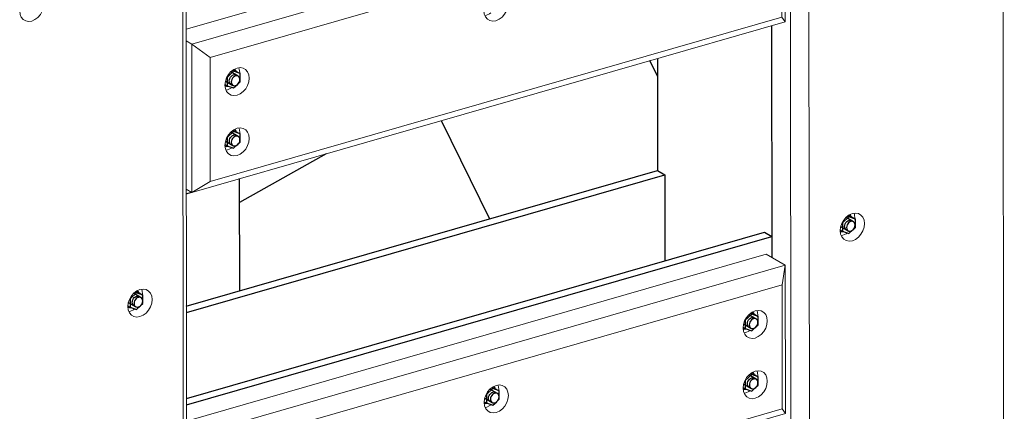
# Model space of a CAD drawing. Header units: millimetres. Extents: x -236694 to -141708, y -41476 to 103952.
# Tile 45 of 103: x -182783 to -181291, y -37110 to -36517. Entities that reach past the tile are written whole.
import ezdxf

# ---------------------------------------------------------------- set-up
doc = ezdxf.new("R2010")
doc.units = ezdxf.units.MM
for name, color, linetype, lineweight in [('N-CO-BC-BETONVORM-G', 50, 'Continuous', 25), ('N-CO-KC-KUNSTSTOFVORM-G', 7, 'Continuous', 13), ('N-CO-SC-STAALVORM-G', 10, 'Continuous', 25)]:
    doc.layers.add(name, color=color, linetype=linetype, lineweight=lineweight)

# ---------------------------------------------------------------- blocks, each defined once
blk = doc.blocks.new('GM_Hakorit_3820 - GM_Hakorit_3820-3593615-3D dubbel geleidewerk')
at = {"layer": 'N-CO-KC-KUNSTSTOFVORM-G'}
for p, q in [((-234281.4, -35038.9), (-234278.6, -38491.8)), ((-234603.4, -35103.4), (-234600.6, -38592.7)), ((-234575.6, -35123.6), (-234572.8, -38576.4)), ((-234630.8, -36877.1), (-234631.1, -36525.7)), ((-234525.7, -36844), (-234523.2, -36843.4))]:
    blk.add_line(p, q, dxfattribs=at)
for points in [[(-234508.8, -36851.7, 0), (-234513.5, -36852.4, 0), (-234518, -36851.6, 0), (-234521.8, -36849.5, 0), (-234524.7, -36846, 0), (-234526.6, -36841.6, 0), (-234527.2, -36836.5, 0), (-234526.6, -36831, 0), (-234524.7, -36825.5, 0), (-234521.8, -36820.4, 0), (-234518, -36816, 0), (-234513.6, -36812.7, 0), (-234508.8, -36810.6, 0)], [(-234508.8, -36810.6, 0), (-234504.1, -36810, 0), (-234499.6, -36810.7, 0), (-234495.8, -36812.9, 0), (-234492.9, -36816.3, 0), (-234491, -36820.8, 0), (-234490.4, -36825.9, 0), (-234491, -36831.4, 0), (-234492.9, -36836.9, 0), (-234495.8, -36842, 0), (-234499.6, -36846.3, 0), (-234504, -36849.7, 0), (-234508.8, -36851.7, 0)], [(-234504.8, -36818.6, 0), (-234504.8, -36817.6, 0), (-234505.5, -36812.5, 0), (-234506.2, -36810.2, 0)], [(-234523.2, -36843.4, 0), (-234518.4, -36841.4, 0), (-234516.5, -36840.1, 0)]]:
    blk.add_polyline3d(points, dxfattribs=at)
blk = doc.blocks.new('GM_Hakorit_2850 - GM_Hakorit_2850-3594086-3D dubbel geleidewerk')
at = {"layer": 'N-CO-KC-KUNSTSTOFVORM-G'}
for p, q in [((-235519.2, -35366.9), (-235517.1, -37970.2)), ((-235524, -35396.5), (-235521.9, -37963.3)), ((-235604.9, -36959.1), (-235602.5, -36958.5))]:
    blk.add_line(p, q, dxfattribs=at)
for points in [[(-235751.9, -36518.8, 0), (-235756.7, -36519.4, 0), (-235761.1, -36518.7, 0), (-235764.9, -36516.5, 0), (-235767.8, -36513.1, 0), (-235769.7, -36508.7, 0), (-235770.3, -36503.5, 0), (-235769.7, -36498, 0), (-235767.8, -36492.5, 0), (-235764.9, -36487.4, 0), (-235761.1, -36483.1, 0), (-235756.7, -36479.7, 0), (-235751.9, -36477.7, 0)], [(-235751.9, -36477.7, 0), (-235747.2, -36477, 0), (-235742.7, -36477.8, 0), (-235738.9, -36480, 0), (-235736, -36483.4, 0), (-235734.2, -36487.8, 0), (-235733.5, -36492.9, 0), (-235734.2, -36498.4, 0), (-235736, -36503.9, 0), (-235738.9, -36509, 0), (-235742.7, -36513.4, 0), (-235747.1, -36516.7, 0), (-235751.9, -36518.8, 0)], [(-235588.1, -36966.8, 0), (-235592.8, -36967.5, 0), (-235597.3, -36966.7, 0), (-235601.1, -36964.6, 0), (-235604, -36961.1, 0), (-235605.9, -36956.7, 0), (-235606.5, -36951.6, 0), (-235605.9, -36946.1, 0), (-235604, -36940.6, 0), (-235601.1, -36935.5, 0), (-235597.3, -36931.1, 0), (-235592.9, -36927.8, 0), (-235588.1, -36925.7, 0)], [(-235588.1, -36925.7, 0), (-235583.4, -36925.1, 0), (-235578.9, -36925.8, 0), (-235575.1, -36928, 0), (-235572.2, -36931.4, 0), (-235570.3, -36935.9, 0), (-235569.7, -36941, 0), (-235570.3, -36946.5, 0), (-235572.2, -36952, 0), (-235575.1, -36957.1, 0), (-235578.9, -36961.4, 0), (-235583.3, -36964.8, 0), (-235588.1, -36966.8, 0)], [(-235584.1, -36933.7, 0), (-235584.1, -36932.7, 0), (-235584.8, -36927.5, 0), (-235585.5, -36925.3, 0)], [(-235602.5, -36958.5, 0), (-235597.7, -36956.5, 0), (-235595.8, -36955.2, 0)]]:
    blk.add_polyline3d(points, dxfattribs=at)
blk = doc.blocks.new('GM_Hakorit_1100 - GM_Hakorit_1100-V46-3D dubbel geleidewerk')
at = {"layer": 'N-CO-KC-KUNSTSTOFVORM-G'}
for p, q in [((-235518.7, -35937.6), (-234640.2, -35684.8)), ((-234640.2, -35684.8), (-234611.4, -35701.4)), ((-234611.4, -35701.4), (-235510.2, -35960.1)), ((-234616.2, -35731), (-234611.4, -35701.4)), ((-234611.4, -35701.4), (-234611.2, -35926.1)), ((-234616.2, -35731), (-235482.3, -35980.3)), ((-234616.1, -35919.2), (-234616.2, -35731)), ((-234653.1, -35778.6), (-234653.1, -35777.6)), ((-234653, -35869.9), (-234653, -35868.9)), ((-235045.3, -35891.5), (-235045.3, -35890.4)), ((-234616.1, -35919.2), (-235482.2, -36168.4)), ((-234611.2, -35926.1), (-234616.1, -35919.2)), ((-234611.2, -35926.1), (-235510.1, -36184.8)), ((-235510.2, -35960.1), (-235518.7, -35955.2)), ((-235510.1, -36184.8), (-235510.2, -35960.1)), ((-235510.2, -35960.1), (-235482.3, -35980.3)), ((-235482.3, -35980.3), (-235482.2, -36168.4)), ((-235437.5, -36004.3), (-235437.5, -36003.3)), ((-235437.4, -36095.7), (-235437.4, -36094.7)), ((-235482.2, -36168.4), (-235510.1, -36184.8)), ((-235518.5, -36179.9), (-235510.1, -36184.8))]:
    blk.add_line(p, q, dxfattribs=at)
for points in [[(-234675.4, -35796.5, 0), (-234674.8, -35791, 0), (-234673, -35785.5, 0), (-234670, -35780.4, 0), (-234666.2, -35776, 0), (-234661.8, -35772.7, 0), (-234657, -35770.6, 0), (-234652.3, -35769.9, 0), (-234647.9, -35770.7, 0), (-234644, -35772.9, 0), (-234641.1, -35776.3, 0), (-234639.3, -35780.7, 0), (-234638.6, -35785.9, 0)], [(-234653.1, -35777.6, 0), (-234653.7, -35772.4, 0), (-234654.4, -35770.2, 0)], [(-234638.6, -35785.9, 0), (-234639.3, -35791.4, 0), (-234641.1, -35796.9, 0), (-234644, -35802, 0), (-234647.8, -35806.3, 0), (-234652.3, -35809.6, 0), (-234657, -35811.7, 0), (-234661.8, -35812.4, 0), (-234666.2, -35811.6, 0), (-234670, -35809.4, 0), (-234672.9, -35806, 0), (-234674.8, -35801.6, 0), (-234675.4, -35796.5, 0)], [(-234673.9, -35803.9, 0), (-234671.4, -35803.4, 0), (-234666.7, -35801.3, 0), (-234664.7, -35800.1, 0)], [(-234675.3, -35887.8, 0), (-234674.7, -35882.3, 0), (-234672.9, -35876.8, 0), (-234670, -35871.7, 0), (-234666.2, -35867.4, 0), (-234661.7, -35864, 0), (-234657, -35862, 0), (-234652.2, -35861.3, 0), (-234647.8, -35862.1, 0), (-234644, -35864.2, 0), (-234641, -35867.7, 0), (-234639.2, -35872.1, 0), (-234638.6, -35877.2, 0)], [(-234653, -35868.9, 0), (-234653.6, -35863.8, 0), (-234654.4, -35861.5, 0)], [(-235067.6, -35909.3, 0), (-235067, -35903.8, 0), (-235065.2, -35898.3, 0), (-235062.3, -35893.2, 0), (-235058.4, -35888.9, 0), (-235054, -35885.6, 0), (-235049.3, -35883.5, 0), (-235044.5, -35882.8, 0), (-235040.1, -35883.6, 0), (-235036.3, -35885.8, 0), (-235033.3, -35889.2, 0), (-235031.5, -35893.6, 0), (-235030.9, -35898.8, 0)], [(-235045.3, -35890.4, 0), (-235045.9, -35885.3, 0), (-235046.7, -35883, 0)], [(-234638.6, -35877.2, 0), (-234639.2, -35882.7, 0), (-234641, -35888.2, 0), (-234643.9, -35893.3, 0), (-234647.8, -35897.7, 0), (-234652.2, -35901, 0), (-234656.9, -35903.1, 0), (-234661.7, -35903.7, 0), (-234666.1, -35903, 0), (-234669.9, -35900.8, 0), (-234672.9, -35897.4, 0), (-234674.7, -35892.9, 0), (-234675.3, -35887.8, 0)], [(-235030.9, -35898.8, 0), (-235031.5, -35904.3, 0), (-235033.3, -35909.7, 0), (-235036.2, -35914.8, 0), (-235040, -35919.2, 0), (-235044.5, -35922.5, 0), (-235049.2, -35924.6, 0), (-235054, -35925.3, 0), (-235058.4, -35924.5, 0), (-235062.2, -35922.3, 0), (-235065.2, -35918.9, 0), (-235067, -35914.5, 0), (-235067.6, -35909.3, 0)], [(-234673.8, -35895.3, 0), (-234671.4, -35894.8, 0), (-234666.6, -35892.7, 0), (-234664.6, -35891.4, 0)], [(-235066.1, -35916.8, 0), (-235063.6, -35916.3, 0), (-235058.9, -35914.2, 0), (-235056.9, -35912.9, 0)], [(-235459.8, -36022.2, 0), (-235459.2, -36016.7, 0), (-235457.4, -36011.2, 0), (-235454.5, -36006.1, 0), (-235450.7, -36001.8, 0), (-235446.2, -35998.4, 0), (-235441.5, -35996.4, 0), (-235436.7, -35995.7, 0), (-235432.3, -35996.5, 0), (-235428.5, -35998.6, 0), (-235425.5, -36002.1, 0), (-235423.7, -36006.5, 0), (-235423.1, -36011.6, 0)], [(-235437.5, -36003.3, 0), (-235438.1, -35998.2, 0), (-235438.9, -35995.9, 0)], [(-235423.1, -36011.6, 0), (-235423.7, -36017.1, 0), (-235425.5, -36022.6, 0), (-235428.4, -36027.7, 0), (-235432.2, -36032.1, 0), (-235436.7, -36035.4, 0), (-235441.4, -36037.5, 0), (-235446.2, -36038.1, 0), (-235450.6, -36037.4, 0), (-235454.4, -36035.2, 0), (-235457.4, -36031.8, 0), (-235459.2, -36027.3, 0), (-235459.8, -36022.2, 0)], [(-235458.3, -36029.7, 0), (-235455.8, -36029.2, 0), (-235451.1, -36027.1, 0), (-235449.1, -36025.8, 0)], [(-235459.8, -36113.6, 0), (-235459.1, -36108.1, 0), (-235457.3, -36102.6, 0), (-235454.4, -36097.5, 0), (-235450.6, -36093.1, 0), (-235446.2, -36089.8, 0), (-235441.4, -36087.7, 0), (-235436.6, -36087, 0), (-235432.2, -36087.8, 0), (-235428.4, -36090, 0), (-235425.5, -36093.4, 0), (-235423.6, -36097.8, 0), (-235423, -36103, 0)], [(-235437.4, -36094.7, 0), (-235438, -36089.5, 0), (-235438.8, -36087.3, 0)], [(-235423, -36103, 0), (-235423.6, -36108.5, 0), (-235425.4, -36114, 0), (-235428.4, -36119.1, 0), (-235432.2, -36123.4, 0), (-235436.6, -36126.7, 0), (-235441.4, -36128.8, 0), (-235446.1, -36129.5, 0), (-235450.6, -36128.7, 0), (-235454.4, -36126.5, 0), (-235457.3, -36123.1, 0), (-235459.1, -36118.7, 0), (-235459.8, -36113.6, 0)], [(-235458.3, -36121, 0), (-235455.8, -36120.5, 0), (-235451, -36118.4, 0), (-235449.1, -36117.2, 0)]]:
    blk.add_polyline3d(points, dxfattribs=at)
blk = doc.blocks.new('GM_Bouten_Moeren_Zeskant - M16-V86-3D dubbel geleidewerk')
at = {"layer": 'N-CO-SC-STAALVORM-G'}
for p, q in [((-237470.2, -36675), (-237480, -36684.2)), ((-237463.3, -36682.4), (-237474.6, -36675.9)), ((-237472.1, -36673.9), (-237470.2, -36675)), ((-237471, -36673.1), (-237467.9, -36674.2)), ((-237460.4, -36678.5), (-237470.2, -36675)), ((-237467.9, -36674.2), (-237460.4, -36678.5)), ((-237460.4, -36691.2), (-237460.4, -36678.5)), ((-237483.3, -36694.9), (-237480, -36696.8)), ((-237482.6, -36689.8), (-237471.3, -36696.3)), ((-237480, -36684.2), (-237480, -36696.8)), ((-237470.2, -36700.3), (-237464.3, -36694.8)), ((-237464, -36694.5), (-237460.4, -36691.2)), ((-237480, -36696.8), (-237470.2, -36700.3))]:
    blk.add_line(p, q, dxfattribs=at)
for points in [[(-237476.7, -36689.5, 0), (-237476.5, -36687.6, 0), (-237475.9, -36685.6, 0), (-237474.8, -36683.8, 0), (-237473.5, -36682.3, 0), (-237471.9, -36681.1, 0), (-237470.2, -36680.4, 0), (-237468.5, -36680.1, 0), (-237466.9, -36680.4, 0), (-237465.6, -36681.2, 0)], [(-237466.6, -36674.4, 0), (-237467.1, -36673.4, 0), (-237468.6, -36671.6, 0)], [(-237473.5, -36694.9, 0), (-237474.8, -36694.2, 0), (-237475.9, -36692.9, 0), (-237476.5, -36691.4, 0), (-237476.7, -36689.5, 0)], [(-237460.8, -36687.4, 0), (-237461, -36685.6, 0), (-237461.7, -36684, 0), (-237462.7, -36682.8, 0), (-237464.1, -36682.1, 0), (-237465.6, -36681.8, 0), (-237467.3, -36682, 0), (-237469, -36682.8, 0), (-237470.6, -36683.9, 0), (-237471.9, -36685.5, 0), (-237473, -36687.3, 0), (-237473.6, -36689.2, 0), (-237473.9, -36691.2, 0)], [(-237473.9, -36691.2, 0), (-237473.6, -36693, 0), (-237473, -36694.6, 0), (-237471.9, -36695.8, 0), (-237470.6, -36696.6, 0), (-237469, -36696.9, 0), (-237467.3, -36696.6, 0), (-237465.6, -36695.9, 0), (-237464, -36694.7, 0), (-237462.7, -36693.2, 0), (-237461.7, -36691.3, 0), (-237461, -36689.4, 0), (-237460.8, -36687.4, 0)], [(-237483.3, -36697.1, 0), (-237480.9, -36697.5, 0), (-237478.9, -36697.3, 0)]]:
    blk.add_polyline3d(points, dxfattribs=at)
blk = doc.blocks.new('GM_Bouten_Moeren_Zeskant - M16-V81-3D dubbel geleidewerk')
at = {"layer": 'N-CO-SC-STAALVORM-G'}
for p, q in [((-237992.7, -36140.1), (-238002.5, -36149.3)), ((-237985.8, -36147.5), (-237997.1, -36141)), ((-237994.6, -36139), (-237992.7, -36140.1)), ((-237993.4, -36138.2), (-237990.4, -36139.3)), ((-237982.9, -36143.6), (-237992.7, -36140.1)), ((-237990.4, -36139.3), (-237982.9, -36143.6)), ((-238005, -36154.9), (-237993.8, -36161.4)), ((-238002.5, -36149.3), (-238002.5, -36161.9)), ((-237986.5, -36159.6), (-237982.9, -36156.3)), ((-237982.9, -36156.3), (-237982.9, -36143.6)), ((-238005.8, -36160), (-238002.5, -36161.9)), ((-238002.5, -36161.9), (-237992.7, -36165.4)), ((-237992.7, -36165.4), (-237986.8, -36159.9))]:
    blk.add_line(p, q, dxfattribs=at)
for points in [[(-237989, -36139.5, 0), (-237989.6, -36138.6, 0), (-237990.7, -36137, 0)], [(-237999.2, -36154.7, 0), (-237999, -36152.7, 0), (-237998.3, -36150.8, 0), (-237997.3, -36148.9, 0), (-237995.9, -36147.4, 0), (-237994.4, -36146.2, 0), (-237992.7, -36145.5, 0), (-237991, -36145.2, 0), (-237989.4, -36145.5, 0), (-237988.1, -36146.3, 0)], [(-237996, -36160, 0), (-237997.3, -36159.3, 0), (-237998.3, -36158.1, 0), (-237999, -36156.5, 0), (-237999.2, -36154.7, 0)], [(-237983.3, -36152.6, 0), (-237983.5, -36150.7, 0), (-237984.1, -36149.2, 0), (-237985.2, -36147.9, 0), (-237986.5, -36147.2, 0), (-237988.1, -36146.9, 0), (-237989.8, -36147.1, 0), (-237991.5, -36147.9, 0), (-237993.1, -36149.1, 0), (-237994.4, -36150.6, 0), (-237995.5, -36152.4, 0), (-237996.1, -36154.4, 0), (-237996.3, -36156.3, 0)], [(-237996.3, -36156.3, 0), (-237996.1, -36158.2, 0), (-237995.5, -36159.7, 0), (-237994.4, -36160.9, 0), (-237993.1, -36161.7, 0), (-237991.5, -36162, 0), (-237989.8, -36161.8, 0), (-237988.1, -36161, 0), (-237986.5, -36159.8, 0), (-237985.2, -36158.3, 0), (-237984.1, -36156.5, 0), (-237983.5, -36154.5, 0), (-237983.3, -36152.6, 0)], [(-238005.8, -36162.3, 0), (-238003.3, -36162.6, 0), (-238001.4, -36162.4, 0)]]:
    blk.add_polyline3d(points, dxfattribs=at)
blk = doc.blocks.new('GM_Bouten_Moeren_Zeskant - M16-V112-3D dubbel geleidewerk')
at = {"layer": 'N-CO-SC-STAALVORM-G'}
for p, q in [((-235053.5, -37075.9), (-235063.3, -37085)), ((-235046.6, -37083.3), (-235057.8, -37076.8)), ((-235055.4, -37074.8), (-235053.5, -37075.9)), ((-235054.3, -37074), (-235051.2, -37075.1)), ((-235043.7, -37079.4), (-235053.5, -37075.9)), ((-235051.2, -37075.1), (-235043.7, -37079.4)), ((-235043.7, -37092), (-235043.7, -37079.4)), ((-235066.6, -37095.8), (-235063.3, -37097.7)), ((-235065.8, -37090.6), (-235054.6, -37097.1)), ((-235063.3, -37085), (-235063.3, -37097.7)), ((-235063.3, -37097.7), (-235053.5, -37101.2)), ((-235053.5, -37101.2), (-235047.6, -37095.7)), ((-235047.3, -37095.4), (-235043.7, -37092))]:
    blk.add_line(p, q, dxfattribs=at)
for points in [[(-235060, -37090.4, 0), (-235059.8, -37088.5, 0), (-235059.1, -37086.5, 0), (-235058.1, -37084.7, 0), (-235056.7, -37083.1, 0), (-235055.2, -37082, 0), (-235053.5, -37081.2, 0), (-235051.8, -37081, 0), (-235050.2, -37081.3, 0), (-235048.9, -37082, 0)], [(-235044.1, -37088.3, 0), (-235044.3, -37086.5, 0), (-235044.9, -37084.9, 0), (-235046, -37083.7, 0), (-235047.3, -37082.9, 0), (-235048.9, -37082.6, 0), (-235050.6, -37082.9, 0), (-235052.3, -37083.6, 0), (-235053.9, -37084.8, 0), (-235055.2, -37086.4, 0), (-235056.3, -37088.2, 0), (-235056.9, -37090.1, 0), (-235057.1, -37092.1, 0)], [(-235049.8, -37075.3, 0), (-235050.4, -37074.3, 0), (-235051.3, -37073, 0)], [(-235066.6, -37098, 0), (-235064.1, -37098.4, 0), (-235062.2, -37098.2, 0)], [(-235056.8, -37095.8, 0), (-235058.1, -37095, 0), (-235059.1, -37093.8, 0), (-235059.8, -37092.2, 0), (-235060, -37090.4, 0)], [(-235057.1, -37092.1, 0), (-235056.9, -37093.9, 0), (-235056.2, -37095.5, 0), (-235055.2, -37096.7, 0), (-235053.9, -37097.5, 0), (-235052.3, -37097.7, 0), (-235050.6, -37097.5, 0), (-235048.9, -37096.8, 0), (-235047.3, -37095.6, 0), (-235046, -37094, 0), (-235044.9, -37092.2, 0), (-235044.3, -37090.3, 0), (-235044.1, -37088.3, 0)]]:
    blk.add_polyline3d(points, dxfattribs=at)
blk = doc.blocks.new('GM_Bouten_Moeren_Zeskant - M16-V113-3D dubbel geleidewerk')
at = {"layer": 'N-CO-SC-STAALVORM-G'}
for p, q in [((-234661.3, -36963), (-234671.1, -36972.2)), ((-234663.2, -36961.9), (-234661.3, -36963)), ((-234661.9, -36961.1), (-234659, -36962.2)), ((-234651.5, -36966.5), (-234661.3, -36963)), ((-234659, -36962.2), (-234651.5, -36966.5)), ((-234673.6, -36977.8), (-234662.4, -36984.2)), ((-234671.1, -36972.2), (-234671.1, -36984.8)), ((-234654.4, -36970.4), (-234665.6, -36963.9)), ((-234651.5, -36979.2), (-234651.5, -36966.5)), ((-234674.3, -36982.9), (-234671.1, -36984.8)), ((-234671.1, -36984.8), (-234661.3, -36988.3)), ((-234661.3, -36988.3), (-234655.4, -36982.8)), ((-234655, -36982.5), (-234651.5, -36979.2))]:
    blk.add_line(p, q, dxfattribs=at)
for points in [[(-234657.6, -36962.4, 0), (-234658.1, -36961.4, 0), (-234659.6, -36959.6, 0)], [(-234667.8, -36977.5, 0), (-234667.6, -36975.6, 0), (-234666.9, -36973.6, 0), (-234665.9, -36971.8, 0), (-234664.5, -36970.3, 0), (-234663, -36969.1, 0), (-234661.3, -36968.3, 0), (-234659.6, -36968.1, 0), (-234658, -36968.4, 0), (-234656.6, -36969.2, 0)], [(-234664.6, -36982.9, 0), (-234665.9, -36982.2, 0), (-234666.9, -36980.9, 0), (-234667.6, -36979.4, 0), (-234667.8, -36977.5, 0)], [(-234651.8, -36975.4, 0), (-234652.1, -36973.6, 0), (-234652.7, -36972, 0), (-234653.8, -36970.8, 0), (-234655.1, -36970, 0), (-234656.7, -36969.8, 0), (-234658.4, -36970, 0), (-234660.1, -36970.7, 0), (-234661.7, -36971.9, 0), (-234663, -36973.5, 0), (-234664, -36975.3, 0), (-234664.7, -36977.2, 0), (-234664.9, -36979.2, 0)], [(-234664.9, -36979.2, 0), (-234664.7, -36981, 0), (-234664, -36982.6, 0), (-234663, -36983.8, 0), (-234661.6, -36984.6, 0), (-234660.1, -36984.9, 0), (-234658.4, -36984.6, 0), (-234656.7, -36983.9, 0), (-234655.1, -36982.7, 0), (-234653.8, -36981.2, 0), (-234652.7, -36979.3, 0), (-234652.1, -36977.4, 0), (-234651.8, -36975.4, 0)], [(-234674.4, -36985.1, 0), (-234671.9, -36985.5, 0), (-234670, -36985.3, 0)]]:
    blk.add_polyline3d(points, dxfattribs=at)
blk = doc.blocks.new('GM_Bouten_Moeren_Zeskant - M16-V114-3D dubbel geleidewerk')
at = {"layer": 'N-CO-SC-STAALVORM-G'}
for p, q in [((-234663.1, -37053.3), (-234661.2, -37054.3)), ((-234661.9, -37052.4), (-234658.9, -37053.5)), ((-234661.2, -37054.3), (-234671, -37063.5)), ((-234671, -37063.5), (-234671, -37076.2)), ((-234654.3, -37061.7), (-234665.6, -37055.2)), ((-234651.4, -37057.9), (-234661.2, -37054.3)), ((-234658.9, -37053.5), (-234651.4, -37057.9)), ((-234651.4, -37070.5), (-234651.4, -37057.9)), ((-234674.3, -37074.3), (-234671, -37076.2)), ((-234673.5, -37069.1), (-234662.3, -37075.6)), ((-234671, -37076.2), (-234661.2, -37079.7)), ((-234661.2, -37079.7), (-234655.3, -37074.2)), ((-234655, -37073.9), (-234651.4, -37070.5))]:
    blk.add_line(p, q, dxfattribs=at)
for points in [[(-234657.6, -37053.8, 0), (-234658.1, -37052.8, 0), (-234659.3, -37051.2, 0)], [(-234667.7, -37068.9, 0), (-234667.5, -37066.9, 0), (-234666.9, -37065, 0), (-234665.8, -37063.2, 0), (-234664.5, -37061.6, 0), (-234662.9, -37060.4, 0), (-234661.2, -37059.7, 0), (-234659.5, -37059.5, 0), (-234657.9, -37059.7, 0), (-234656.6, -37060.5, 0)], [(-234651.8, -37066.8, 0), (-234652, -37065, 0), (-234652.6, -37063.4, 0), (-234653.7, -37062.2, 0), (-234655, -37061.4, 0), (-234656.6, -37061.1, 0), (-234658.3, -37061.4, 0), (-234660, -37062.1, 0), (-234661.6, -37063.3, 0), (-234662.9, -37064.8, 0), (-234664, -37066.6, 0), (-234664.6, -37068.6, 0), (-234664.8, -37070.5, 0)], [(-234664.8, -37070.5, 0), (-234664.6, -37072.4, 0), (-234664, -37073.9, 0), (-234662.9, -37075.2, 0), (-234661.6, -37075.9, 0), (-234660, -37076.2, 0), (-234658.3, -37076, 0), (-234656.6, -37075.2, 0), (-234655, -37074.1, 0), (-234653.7, -37072.5, 0), (-234652.6, -37070.7, 0), (-234652, -37068.7, 0), (-234651.8, -37066.8, 0)], [(-234674.3, -37076.5, 0), (-234671.8, -37076.8, 0), (-234669.9, -37076.7, 0)], [(-234664.5, -37074.2, 0), (-234665.8, -37073.5, 0), (-234666.8, -37072.3, 0), (-234667.5, -37070.7, 0), (-234667.7, -37068.9, 0)]]:
    blk.add_polyline3d(points, dxfattribs=at)
blk = doc.blocks.new('GM_Bouten_Moeren_Zeskant - M16-V130-3D dubbel geleidewerk')
at = {"layer": 'N-CO-SC-STAALVORM-G'}
for p, q in [((-234515.9, -36814.5), (-234514, -36815.5)), ((-234514.8, -36813.6), (-234511.7, -36814.7)), ((-234514, -36815.5), (-234523.8, -36824.7)), ((-234523.8, -36824.7), (-234523.8, -36837.4)), ((-234507.1, -36822.9), (-234518.4, -36816.4)), ((-234504.2, -36819.1), (-234514, -36815.5)), ((-234511.7, -36814.7), (-234504.2, -36819.1)), ((-234504.2, -36831.7), (-234504.2, -36819.1)), ((-234527.2, -36835.4), (-234523.8, -36837.4)), ((-234526.3, -36830.3), (-234515.1, -36836.8)), ((-234523.8, -36837.4), (-234514, -36840.9)), ((-234514, -36840.9), (-234508.1, -36835.4)), ((-234507.8, -36835.1), (-234504.2, -36831.7))]:
    blk.add_line(p, q, dxfattribs=at)
for points in [[(-234510.4, -36815, 0), (-234510.9, -36814, 0), (-234512.3, -36812.1, 0)], [(-234520.5, -36830.1, 0), (-234520.3, -36828.1, 0), (-234519.7, -36826.2, 0), (-234518.6, -36824.4, 0), (-234517.3, -36822.8, 0), (-234515.7, -36821.6, 0), (-234514, -36820.9, 0), (-234512.3, -36820.7, 0), (-234510.7, -36820.9, 0), (-234509.4, -36821.7, 0)], [(-234504.6, -36828, 0), (-234504.8, -36826.2, 0), (-234505.4, -36824.6, 0), (-234506.5, -36823.4, 0), (-234507.8, -36822.6, 0), (-234509.4, -36822.3, 0), (-234511.1, -36822.6, 0), (-234512.8, -36823.3, 0), (-234514.4, -36824.5, 0), (-234515.7, -36826, 0), (-234516.8, -36827.8, 0), (-234517.4, -36829.8, 0), (-234517.6, -36831.7, 0)], [(-234517.6, -36831.7, 0), (-234517.4, -36833.6, 0), (-234516.8, -36835.1, 0), (-234515.7, -36836.4, 0), (-234514.4, -36837.1, 0), (-234512.8, -36837.4, 0), (-234511.1, -36837.2, 0), (-234509.4, -36836.4, 0), (-234507.8, -36835.3, 0), (-234506.5, -36833.7, 0), (-234505.4, -36831.9, 0), (-234504.8, -36829.9, 0), (-234504.6, -36828, 0)], [(-234527.1, -36837.7, 0), (-234524.6, -36838, 0), (-234522.7, -36837.9, 0)], [(-234517.3, -36835.4, 0), (-234518.6, -36834.7, 0), (-234519.6, -36833.5, 0), (-234520.3, -36831.9, 0), (-234520.5, -36830.1, 0)]]:
    blk.add_polyline3d(points, dxfattribs=at)

msp = doc.modelspace()

# ---------------------------------------------------------------- linework, layer by layer
at = {"layer": 'N-CO-SC-STAALVORM-G'}
for p, q in [((-181643.9, -36525.7), (-181643.6, -36877.1)), ((-181816.7, -36575.4), (-181816.6, -36745.5)), ((-181816.7, -36602.6), (-181828.4, -36578.8)), ((-182144.6, -36669.8), (-182071.3, -36818.8)), ((-182318.6, -36719.9), (-182450.1, -36793.9)), ((-182530.7, -36951), (-181816.6, -36745.5)), ((-182530.6, -36960.5), (-181805.6, -36751.8)), ((-181816.6, -36745.5), (-181805.6, -36751.8)), ((-181805.6, -36751.8), (-181805.5, -36882.3)), ((-182449.7, -36927.7), (-182449.9, -36757.6)), ((-182530.8, -36780.7), (-182522.6, -36778.3)), ((-182530.5, -37090.9), (-181654.6, -36838.8)), ((-181654.6, -36838.8), (-181643.6, -36845.2)), ((-182530.5, -37100.4), (-181643.6, -36845.2)), ((-181643.6, -36845.2), (-181643.6, -36877.1))]:
    msp.add_line(p, q, dxfattribs=at)

# ---------------------------------------------------------------- block references
at = {"layer": 'N-CO-BC-BETONVORM-G'}
for name, p in [('GM_Hakorit_3820 - GM_Hakorit_3820-3593615-3D dubbel geleidewerk', (52987.2, 0)), ('GM_Hakorit_2850 - GM_Hakorit_2850-3594086-3D dubbel geleidewerk', (52987.2, 0)), ('GM_Hakorit_1100 - GM_Hakorit_1100-V46-3D dubbel geleidewerk', (52987.7, -593.7)), ('GM_Bouten_Moeren_Zeskant - M16-V81-3D dubbel geleidewerk', (55533.7, -454.9)), ('GM_Bouten_Moeren_Zeskant - M16-V81-3D dubbel geleidewerk', (55533.8, -546.2)), ('GM_Bouten_Moeren_Zeskant - M16-V130-3D dubbel geleidewerk', (52987.2, 0)), ('GM_Hakorit_1100 - GM_Hakorit_1100-V46-3D dubbel geleidewerk', (52988.2, -1187.5)), ('GM_Bouten_Moeren_Zeskant - M16-V86-3D dubbel geleidewerk', (54864.1, -255.6)), ('GM_Bouten_Moeren_Zeskant - M16-V113-3D dubbel geleidewerk', (52987.2, 0)), ('GM_Bouten_Moeren_Zeskant - M16-V114-3D dubbel geleidewerk', (52987.2, 0)), ('GM_Bouten_Moeren_Zeskant - M16-V112-3D dubbel geleidewerk', (52987.2, 0))]:
    msp.add_blockref(name, p, dxfattribs=at)

doc.saveas('drawing.dxf')
